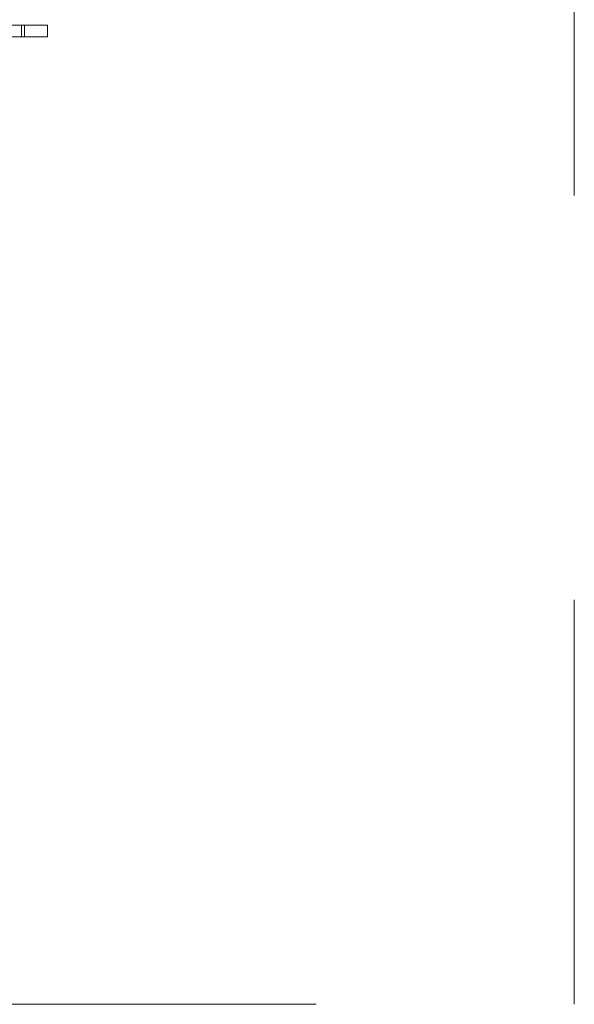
# Model space of a CAD drawing. Header units: inches. Extents: x 0.2 to 10.8, y 0.2 to 8.2.
# Tile 50 of 58: x 6.568 to 6.705, y 3.507 to 3.751. Entities that reach past the tile are written whole.
import ezdxf

# ---------------------------------------------------------------- set-up
doc = ezdxf.new("R2010")
doc.units = ezdxf.units.IN
doc.header["$MEASUREMENT"] = 0
doc.linetypes.add('HIDDEN', pattern=[0.07500000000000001, 0.05, -0.025])

msp = doc.modelspace()

# ---------------------------------------------------------------- linework, layer by layer
at = {"color": 7, "linetype": 'HIDDEN', "lineweight": 18}
for p, q in [((6.705307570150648, 3.507134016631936), (6.705307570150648, 3.768852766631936)), ((6.539165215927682, 3.7493288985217), (6.574923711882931, 3.7493288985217)), ((6.568514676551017, 3.7493288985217), (6.568514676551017, 3.746376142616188)), ((6.568514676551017, 3.746376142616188), (6.568514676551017, 3.7493288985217)), ((6.569190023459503, 3.746376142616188), (6.569190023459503, 3.7493288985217)), ((6.569190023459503, 3.7493288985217), (6.569190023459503, 3.746376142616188)), ((6.569244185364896, 3.746376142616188), (6.569244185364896, 3.7493288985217)), ((6.574923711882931, 3.746376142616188), (6.574923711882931, 3.7493288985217)), ((6.574923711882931, 3.746376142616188), (6.539165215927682, 3.746376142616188)), ((6.541432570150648, 3.507134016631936), (6.705307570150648, 3.507134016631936))]:
    msp.add_line(p, q, dxfattribs=at)

doc.saveas('drawing.dxf')
